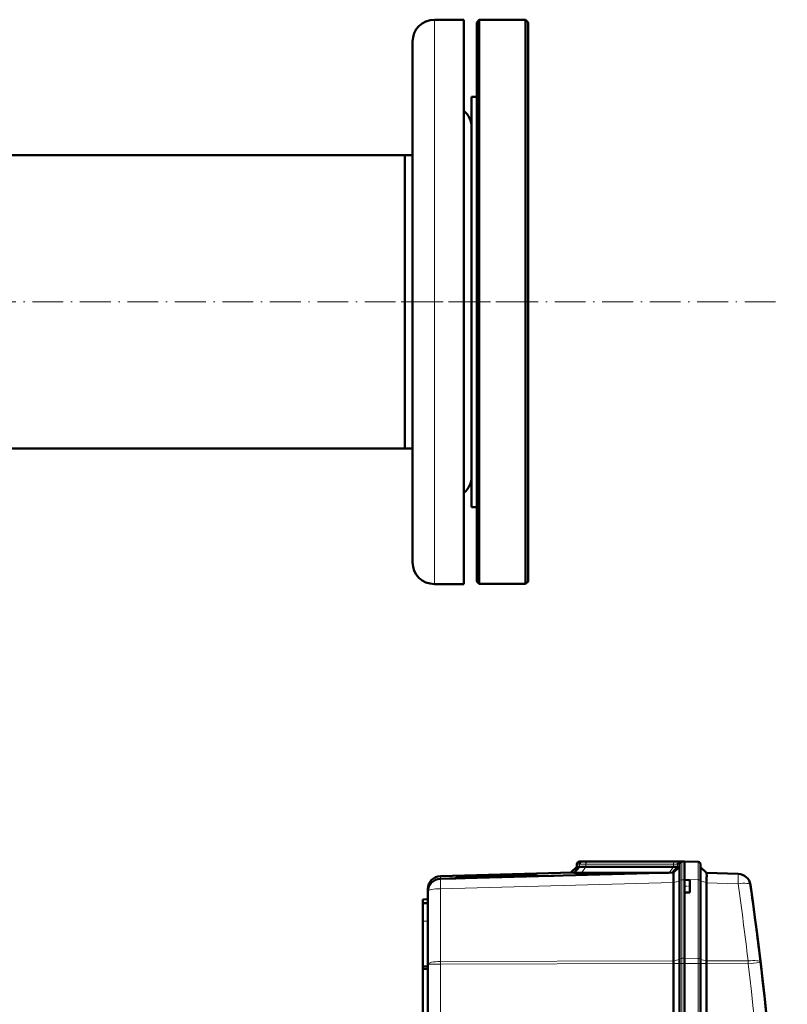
# Model space of a CAD drawing. Extents: x -2073 to 2460, y -1838 to 686.
# Tile 56 of 94: x 718 to 1018, y -1182 to -798. Entities that reach past the tile are written whole.
import ezdxf

# ---------------------------------------------------------------- set-up
doc = ezdxf.new("R2010")
doc.units = 0
doc.linetypes.add('DASHDOT', pattern=[18.5, 12, -3, 0.5, -3])

msp = doc.modelspace()

# ---------------------------------------------------------------- linework, layer by layer
at = {"color": 7, "lineweight": 18}
for p, q in [((880.07, -908.4), (880.07, -798.37)), ((880.07, -1018.44), (880.07, -908.4)), ((936.65, -1127.61), (935.57, -1127.64)), ((937.53, -1126.61), (936.53, -1126.64)), ((936.65, -1127.61), (936.65, -1128.64)), ((939.08, -1128.67), (937.42, -1131.01)), ((973.22, -1127.64), (939.08, -1127.64)), ((939.08, -1127.64), (939.08, -1128.67)), ((939.76, -1126.64), (973.9, -1126.64)), ((973.22, -1128.67), (971.56, -1131.01)), ((973.22, -1127.64), (973.22, -1128.67)), ((975.57, -1127.64), (974.85, -1127.66)), ((974.85, -1127.66), (974.85, -1128.68)), ((976.53, -1126.64), (975.74, -1126.66)), ((976.53, -1133.78), (976.53, -1126.64)), ((976.65, -1126.64), (976.65, -1126.58)), ((882.43, -1133.34), (882.43, -1132.3)), ((882.43, -1137.22), (973.27, -1134.84)), ((973.26, -1134.75), (975.57, -1134.23)), ((977.57, -1133.77), (976.53, -1133.78)), ((976.53, -1133.78), (976.53, -1164.35)), ((982.85, -1133.76), (977.56, -1133.57)), ((982.85, -1164.38), (982.85, -1133.76)), ((986.1, -1134.78), (983.81, -1134.26)), ((998.38, -1135.27), (986.1, -1134.95)), ((882.43, -1165.58), (882.43, -1137.22)), ((877.57, -1149.85), (875.57, -1149.92)), ((882.43, -1166.71), (877.57, -1166.71)), ((973.27, -1165.31), (882.43, -1165.58)), ((882.43, -1166.71), (882.43, -1165.58)), ((882.43, -1166.71), (973.27, -1166.44)), ((882.43, -1514.2), (882.43, -1166.71)), ((973.27, -1165.32), (975.57, -1164.81)), ((973.27, -1166.42), (975.57, -1166.42)), ((975.57, -1166.42), (976.53, -1166.42)), ((976.53, -1164.35), (977.57, -1164.34)), ((976.53, -1166.42), (976.53, -1164.35)), ((976.53, -1166.42), (977.57, -1166.42)), ((976.53, -1166.42), (976.53, -1514.48)), ((982.85, -1164.38), (977.56, -1164.34)), ((982.85, -1166.42), (977.56, -1166.42)), ((982.85, -1166.42), (982.85, -1164.38)), ((982.85, -1166.42), (983.81, -1166.42)), ((982.85, -1514.48), (982.85, -1166.42)), ((986.1, -1165.35), (983.81, -1164.83)), ((986.1, -1166.42), (983.81, -1166.42)), ((986.1, -1165.32), (1002.3, -1165.37)), ((1002.3, -1166.5), (986.1, -1166.45))]:
    msp.add_line(p, q, dxfattribs=at)
at = {"color": 7, "lineweight": 50}
for p, q in [((880.07, -798.37), (891.57, -798.37)), ((891.57, -908.4), (891.57, -798.37)), ((896.57, -799.4), (897.57, -798.4)), ((897.57, -1018.4), (897.57, -798.4)), ((897.57, -798.4), (915.57, -798.4)), ((915.57, -1018.4), (915.57, -798.4)), ((915.57, -798.4), (916.57, -799.4)), ((896.57, -1017.4), (896.57, -799.4)), ((916.57, -1017.4), (916.57, -799.4)), ((871.57, -908.4), (871.57, -806.87)), ((894.57, -838.2), (894.57, -828.4)), ((894.57, -828.4), (896.57, -828.4)), ((894.57, -988.4), (894.57, -838.2)), ((428.07, -851.25), (868.57, -851.25)), ((868.57, -858.25), (868.57, -851.25)), ((868.57, -851.25), (871.57, -851.25)), ((868.57, -851.25), (868.57, -965.55)), ((868.57, -965.55), (868.57, -858.25)), ((871.57, -1009.94), (871.57, -908.4)), ((891.57, -1018.44), (891.57, -908.4)), ((682.22, -965.55), (868.57, -965.55)), ((868.57, -965.55), (871.57, -965.55)), ((894.57, -988.4), (896.57, -988.4)), ((896.57, -1017.4), (897.57, -1018.4)), ((915.57, -1018.4), (916.57, -1017.4)), ((880.07, -1018.44), (891.57, -1018.44)), ((897.57, -1018.4), (915.57, -1018.4)), ((935.57, -1128.67), (933.27, -1130.97)), ((936.65, -1128.64), (934.51, -1130.98)), ((935.57, -1127.64), (935.57, -1128.67)), ((936.65, -1128.64), (935.57, -1128.67)), ((937.57, -1126.6), (936.53, -1126.64)), ((938.47, -1126.58), (937.53, -1126.61)), ((937.57, -1126.6), (937.56, -1126.6)), ((938.47, -1126.58), (937.57, -1126.6)), ((938.47, -1126.58), (937.57, -1126.6)), ((973.22, -1128.67), (939.08, -1128.67)), ((940.49, -1126.6), (940.23, -1126.6)), ((974.63, -1126.6), (940.49, -1126.6)), ((974.63, -1126.6), (940.49, -1126.6)), ((974.64, -1126.6), (940.49, -1126.6)), ((974.85, -1128.68), (972.75, -1130.98)), ((973.26, -1130.97), (975.57, -1128.67)), ((975.57, -1128.67), (974.85, -1128.68)), ((975.57, -1134), (975.57, -1127.64)), ((976.68, -1126.63), (975.74, -1126.66)), ((976.53, -1126.64), (977.57, -1126.6)), ((977.56, -1126.6), (976.65, -1126.58)), ((977.56, -1126.6), (976.65, -1126.58)), ((977.56, -1126.6), (976.68, -1126.63)), ((977.56, -1133.57), (977.56, -1126.6)), ((977.56, -1126.6), (982.85, -1126.79)), ((983.81, -1133.98), (983.81, -1127.79)), ((933.88, -1130.95), (882.43, -1132.3)), ((973.27, -1130.97), (882.43, -1133.34)), ((918.73, -1132.39), (890.1, -1133.14)), ((918.85, -1132.34), (918.87, -1132.39)), ((920.44, -1132.35), (926.62, -1132.19)), ((937.42, -1131.01), (971.41, -1131.01)), ((986.1, -1131.08), (983.81, -1128.79)), ((986.1, -1131.08), (998.38, -1131.4)), ((886, -1133.25), (888.38, -1133.19)), ((889.98, -1133.08), (888.26, -1133.13)), ((888.27, -1133.15), (889.98, -1133.11)), ((889.98, -1133.11), (889.97, -1133.15)), ((973.26, -1134.75), (973.25, -1133.89)), ((973.26, -1134.75), (973.27, -1134.84)), ((973.27, -1165.31), (973.27, -1134.84)), ((975.57, -1164.58), (975.57, -1134)), ((977.56, -1133.77), (977.56, -1133.57)), ((977.56, -1133.77), (977.56, -1136.27)), ((979.56, -1133.84), (977.56, -1133.77)), ((977.56, -1136.27), (977.56, -1138.77)), ((977.57, -1133.77), (977.57, -1133.58)), ((979.56, -1133.84), (979.56, -1136.27)), ((979.56, -1136.27), (979.56, -1138.7)), ((983.81, -1164.61), (983.81, -1133.98)), ((986.1, -1134.95), (986.1, -1165.32)), ((877.57, -1137.3), (877.57, -1138.33)), ((877.57, -1138.34), (877.57, -1166.71)), ((979.56, -1138.7), (977.56, -1138.77)), ((977.56, -1164.34), (977.56, -1138.77)), ((977.57, -1164.34), (977.57, -1138.77)), ((875.57, -1141.42), (877.57, -1141.35)), ((875.57, -1142.92), (875.57, -1141.42)), ((877.57, -1142.85), (875.57, -1142.92)), ((875.57, -1142.92), (875.57, -1149.92)), ((875.57, -1149.92), (875.57, -1167.55)), ((1006.58, -1161.29), (1006.71, -1162.3)), ((877.57, -1514.2), (877.57, -1166.71)), ((973.27, -1166.42), (973.27, -1166.44)), ((973.27, -1514.47), (973.27, -1166.44)), ((975.57, -1166.42), (975.57, -1164.58)), ((975.57, -1166.42), (975.57, -1514.48)), ((977.56, -1166.42), (977.56, -1164.34)), ((977.56, -1181.42), (977.56, -1166.42)), ((977.57, -1166.42), (977.57, -1164.34)), ((977.57, -1166.42), (977.57, -1514.48)), ((983.81, -1166.42), (983.81, -1164.61)), ((983.81, -1514.48), (983.81, -1166.42)), ((986.1, -1166.45), (986.1, -1166.42)), ((986.1, -1514.46), (986.1, -1166.45)), ((875.57, -1167.55), (877.57, -1167.46)), ((875.57, -1168.5), (875.57, -1167.55)), ((875.57, -1168.5), (877.57, -1168.47)), ((875.57, -1168.5), (875.57, -1193.77)), ((977.56, -1181.42), (977.56, -1494.21))]:
    msp.add_line(p, q, dxfattribs=at)
at = {"color": 7, "linetype": 'DASHDOT', "lineweight": 18}
for p, q in [((1012.97, -908.4), (-719.83, -908.4)), ((867.06, -908.4), (921.07, -908.4))]:
    msp.add_line(p, q, dxfattribs=at)
at = {"color": 7, "linetype": 'DASHDOT', "lineweight": 18, "ltscale": 0.060013}
msp.add_line((979.76, -1136.27), (977.36, -1136.27), dxfattribs=at)
at = {"color": 7, "lineweight": 18}
for points in [[(982.85, -1126.79), (982.85, -1126.79), (982.85, -1126.8), (982.86, -1128.11), (982.85, -1133.76)], [(1002.3, -1166.5), (1005.75, -1166.08), (1007.1, -1165.91), (1007.13, -1165.9), (1007.14, -1165.9)]]:
    msp.add_lwpolyline(points, dxfattribs=at)
at = {"color": 7, "lineweight": 50}
for points in [[(973.24, -1131.26), (973.26, -1130.99), (973.26, -1130.97), (973.26, -1130.97)], [(986.17, -1132.17), (986.14, -1131.28), (986.11, -1131.1), (986.11, -1131.08), (986.1, -1131.08)]]:
    msp.add_lwpolyline(points, dxfattribs=at)
for centre, radius, start, end in [((880.07, -806.87), 8.5, 90, 180), ((886.07, -840.37), 8.5, 0, 49.6798), ((886.07, -976.44), 8.5, 310.3202, 360), ((880.07, -1009.94), 8.5, 180, 270), ((936.57, -1127.64), 1, 91.9999, 180.0004), ((938.78, -1046.13), 82.54, 268.5194, 270.2071), ((940.18, -1063.08), 63.52, 268.4613, 270.0941), ((940.25, -1058.86), 67.74, 268.502, 270.2102), ((973.42, -1185.42), 56.75, 88.5525, 90.1984), ((974.88, -1059.03), 67.57, 269.7861, 271.4988), ((974.88, -1059.03), 67.57, 269.7861, 271.4988), ((974.88, -1198.32), 71.72, 88.5636, 90.1948), ((976.57, -1127.64), 1, 92, 180), ((982.81, -1127.79), 1, 360, 88), ((882.57, -1137.3), 5, 91.5, 180), ((935.12, -1111.82), 19.17, 266.2743, 268.1523), ((937.06, -1031.09), 99.92, 268.5336, 270.2046), ((911.88, -1131.7), 74.28, 357.6228, 359.6372), ((998.25, -1136.4), 5, 8.0244, 88.5), ((882.57, -1138.34), 5, 91.5, 180), ((888.42, -1132.85), 0.335, 243.3389, 263.902), ((890.13, -1132.82), 0.328, 243.4974, 265.1676), ((-449.21, -1340.45), 1466.77, 351.97557, 8.02443), ((998.32, -1136.87), 5, 8.0056, 10.3842), ((-449.21, -1340.45), 1466.77, 7.01584, 8.00564), ((-449.21, -1340.45), 1466.77, 353.02402, 6.97598)]:
    msp.add_arc(centre, radius, start, end, dxfattribs=at)
at = {"color": 7, "lineweight": 18}
for centre, radius, start, end in [((938.78, -1045.54), 82.1, 268.5132, 270.2082), ((939.49, -1051.68), 74.96, 268.5051, 270.2097), ((973.42, -1184.91), 57.28, 88.5619, 90.1954), ((974.12, -1191.14), 64.5, 88.5669, 90.1937), ((-449.09, -1339.33), 1461.79, 6.83463, 8.02442), ((1003.24, -1136.18), 0.0281, 9.1589, 40.9325), ((1006.55, -1161.3), 0.0282, 8.141, 39.6807), ((-449.12, -1340.45), 1461.81, 353.16554, 6.83446)]:
    msp.add_arc(centre, radius, start, end, dxfattribs=at)
at = {"color": 7, "lineweight": 50}
for centre, major_axis, ratio, start_param, end_param in [((937.56, -1127.61), (0, -1), 0.910082, 3.176493, 4.712384), ((975.77, -1127.66), (0, -1), 0.910127, 3.176499, 4.71238), ((904.41, -1132.72), (16.15, 0.42), 0.026181, 6.281429, 9.394847), ((904.41, -1132.72), (-14.44, -0.38), 0.026181, 3.1486, 6.243308), ((904.41, -1132.72), (12.78, 0.33), 0.026181, 6.281429, 9.426077), ((909.13, -1132.6), (8.06, 0.22), 0.032897, 6.087443, 6.280959), ((904.41, -1132.72), (-14.44, -0.38), 0.026181, 3.010332, 3.146042), ((904.41, -1132.75), (14.45, 0.38), 0.008724, 6.146463, 6.147289), ((910.27, -1132.57), (10.3, 0.28), 0.032776, 6.129049, 6.280931), ((973.4, -1135.96), (-0.13, 5), 0.020818, 0.34555, 0.998848), ((904.41, -1132.72), (12.78, 0.33), 0.026181, 3.143896, 3.296959), ((904.41, -1132.75), (-12.77, -0.33), 0.008724, 0.154064, 0.155234), ((973.4, -1135.96), (-0.13, 5), 0.020818, 0.998848, 1.141997), ((985.97, -1136.07), (-0.13, -5), 0.020818, 1.798234, 1.833823), ((973.4, -1166.44), (0.01, -5), 0.026177, 4.485496, 4.709745), ((985.97, -1166.45), (0.01, 5), 0.026177, 4.717563, 4.939282)]:
    msp.add_ellipse(centre, major_axis=major_axis, ratio=ratio, start_param=start_param, end_param=end_param, dxfattribs=at)
at = {"color": 7, "lineweight": 18}
for centre, major_axis, ratio, start_param, end_param in [((939.79, -1127.64), (0, -1), 0.707107, 3.176499, 4.712389), ((973.93, -1127.64), (0, -1), 0.707107, 3.176499, 4.712389), ((998.25, -1136.4), (0.13, 5), 0.020818, 4.939827, 6.283185), ((882.57, -1138.34), (0.13, -5), 0.020818, 3.141593, 4.484951), ((976.57, -1134), (-1, 0), 0.224951, 4.747296, 6.283185), ((982.81, -1133.98), (-1, 0), 0.224951, 3.141593, 4.677482), ((998.25, -1136.4), (4.95, 0.7), 0.219379, 0, 1.513453), ((882.57, -1138.34), (5, 0), 0.224951, 1.596976, 3.141593), ((882.57, -1166.71), (5, 0), 0.224951, 1.596976, 3.141593), ((976.57, -1164.58), (-1, 0), 0.224951, 4.747296, 6.283185), ((982.81, -1164.61), (-1, 0), 0.224951, 3.141593, 4.677482), ((1002.17, -1166.5), (4.96, 0.59), 0.220468, 0, 1.51802), ((1002.17, -1166.5), (0.01, 5), 0.026177, 4.712467, 4.939282)]:
    msp.add_ellipse(centre, major_axis=major_axis, ratio=ratio, start_param=start_param, end_param=end_param, dxfattribs=at)

doc.saveas('drawing.dxf')
